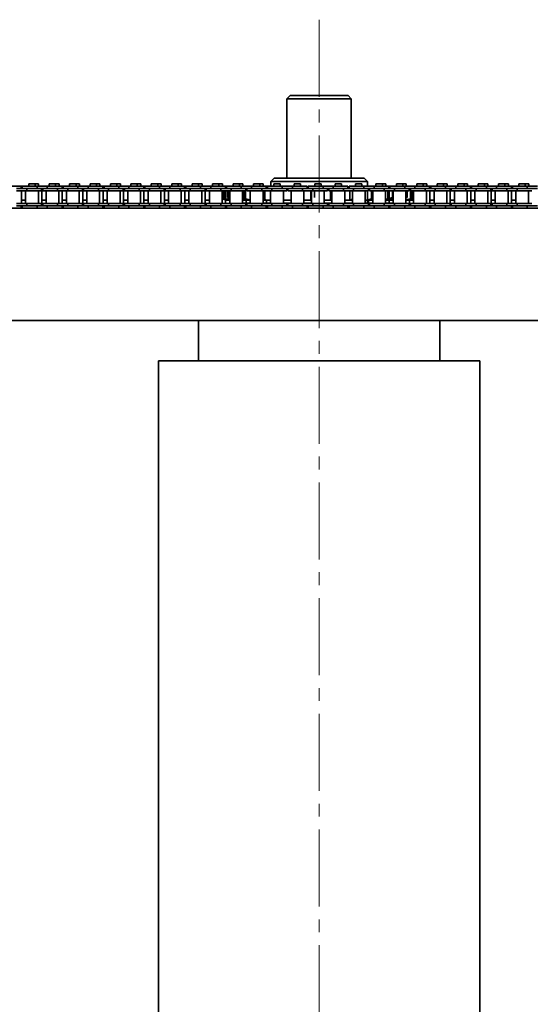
# Model space of a CAD drawing. Header units: millimetres. Extents: x -14862 to 14862, y -10512 to 10512.
# Tile 13 of 199: x -10360 to -10043, y -671 to -59. Entities that reach past the tile are written whole.
import ezdxf

# ---------------------------------------------------------------- set-up
doc = ezdxf.new("R2010")
doc.units = ezdxf.units.MM
doc.header["$LTSCALE"] = 4
doc.linetypes.add('点画线', pattern=[18, 12, -2, 2, -2])
doc.layers.add('中心线层', color=1, linetype='点画线', lineweight=18)
doc.layers.add('几何体', color=7, linetype='Continuous', lineweight=35)

msp = doc.modelspace()

# ---------------------------------------------------------------- linework, layer by layer
at = {"layer": '中心线层'}
msp.add_line((-10173.859, -58.603), (-10173.859, -2808.181), dxfattribs=at)
at = {"layer": '几何体'}
for p, q in [((-10191.859, -105.88), (-10193.859, -107.88)), ((-10193.859, -107.88), (-10193.859, -157.273)), ((-10180.346, -107.88), (-10193.859, -107.88)), ((-10191.859, -105.88), (-10179.698, -105.88)), ((-10153.859, -107.88), (-10180.346, -107.88)), ((-10179.698, -105.88), (-10155.86, -105.88)), ((-10153.859, -107.88), (-10155.86, -105.88)), ((-10153.859, -157.273), (-10153.859, -107.88)), ((-10201.859, -157.273), (-10203.859, -159.273)), ((-10203.859, -159.273), (-10203.859, -162.167)), ((-10143.86, -159.273), (-10203.859, -159.273)), ((-10201.859, -157.273), (-10145.86, -157.273)), ((-10143.86, -159.273), (-10145.86, -157.273)), ((-10143.86, -162.167), (-10143.86, -159.273)), ((-10359.145, -162.167), (-10368.32, -162.167)), ((-10355.62, -163.667), (-10361.97, -163.667)), ((-10355.62, -165.167), (-10361.97, -165.167)), ((-10359.145, -163.667), (-10359.145, -162.167)), ((-10358.445, -162.167), (-10359.145, -162.167)), ((-10358.998, -173.017), (-10358.998, -165.167)), ((-10358.445, -162.167), (-10358.445, -163.667)), ((-10349.27, -162.167), (-10358.445, -162.167)), ((-10356.42, -165.167), (-10356.42, -173.017)), ((-10355.62, -163.667), (-10355.62, -165.167)), ((-10349.27, -163.667), (-10355.62, -163.667)), ((-10349.27, -163.667), (-10355.62, -163.667)), ((-10346.445, -165.167), (-10355.62, -165.167)), ((-10354.425, -160.791), (-10354.425, -162.167)), ((-10352.445, -160.791), (-10354.425, -160.791)), ((-10350.465, -160.791), (-10352.445, -160.791)), ((-10350.465, -162.167), (-10350.465, -160.791)), ((-10348.293, -160.791), (-10350.465, -160.791)), ((-10349.27, -162.167), (-10349.27, -163.667)), ((-10342.92, -162.167), (-10349.27, -162.167)), ((-10342.92, -163.667), (-10349.27, -163.667)), ((-10348.47, -173.017), (-10348.47, -165.167)), ((-10348.293, -162.167), (-10348.293, -160.791)), ((-10346.445, -165.167), (-10346.445, -163.667)), ((-10345.745, -165.167), (-10346.445, -165.167)), ((-10346.298, -173.017), (-10346.298, -165.167)), ((-10345.745, -163.667), (-10345.745, -165.167)), ((-10336.57, -165.167), (-10345.745, -165.167)), ((-10343.72, -165.167), (-10343.72, -173.017)), ((-10342.92, -162.167), (-10342.92, -163.667)), ((-10333.745, -162.167), (-10342.92, -162.167)), ((-10336.57, -163.667), (-10342.92, -163.667)), ((-10336.57, -163.667), (-10342.92, -163.667)), ((-10341.725, -160.791), (-10341.725, -162.167)), ((-10339.745, -160.791), (-10341.725, -160.791)), ((-10337.765, -160.791), (-10339.745, -160.791)), ((-10337.765, -162.167), (-10337.765, -160.791)), ((-10335.593, -160.791), (-10337.765, -160.791)), ((-10336.57, -163.667), (-10336.57, -165.167)), ((-10330.22, -163.667), (-10336.57, -163.667)), ((-10330.22, -165.167), (-10336.57, -165.167)), ((-10335.77, -173.017), (-10335.77, -165.167)), ((-10335.593, -162.167), (-10335.593, -160.791)), ((-10333.745, -163.667), (-10333.745, -162.167)), ((-10333.045, -162.167), (-10333.745, -162.167)), ((-10333.598, -173.017), (-10333.598, -165.167)), ((-10333.045, -162.167), (-10333.045, -163.667)), ((-10323.87, -162.167), (-10333.045, -162.167)), ((-10331.02, -165.167), (-10331.02, -173.017)), ((-10330.22, -163.667), (-10330.22, -165.167)), ((-10323.87, -163.667), (-10330.22, -163.667)), ((-10323.87, -163.667), (-10330.22, -163.667)), ((-10321.045, -165.167), (-10330.22, -165.167)), ((-10329.025, -160.791), (-10329.025, -162.167)), ((-10327.045, -160.791), (-10329.025, -160.791)), ((-10325.065, -160.791), (-10327.045, -160.791)), ((-10325.065, -162.167), (-10325.065, -160.791)), ((-10322.893, -160.791), (-10325.065, -160.791)), ((-10323.87, -162.167), (-10323.87, -163.667)), ((-10317.52, -162.167), (-10323.87, -162.167)), ((-10317.52, -163.667), (-10323.87, -163.667)), ((-10323.07, -173.017), (-10323.07, -165.167)), ((-10322.893, -162.167), (-10322.893, -160.791)), ((-10321.045, -165.167), (-10321.045, -163.667)), ((-10320.345, -165.167), (-10321.045, -165.167)), ((-10320.898, -173.017), (-10320.898, -165.167)), ((-10320.345, -163.667), (-10320.345, -165.167)), ((-10311.17, -165.167), (-10320.345, -165.167)), ((-10318.32, -165.167), (-10318.32, -173.017)), ((-10317.52, -162.167), (-10317.52, -163.667)), ((-10308.345, -162.167), (-10317.52, -162.167)), ((-10311.17, -163.667), (-10317.52, -163.667)), ((-10311.17, -163.667), (-10317.52, -163.667)), ((-10316.325, -160.791), (-10316.325, -162.167)), ((-10314.345, -160.791), (-10316.325, -160.791)), ((-10312.365, -160.791), (-10314.345, -160.791)), ((-10312.365, -162.167), (-10312.365, -160.791)), ((-10310.193, -160.791), (-10312.365, -160.791)), ((-10311.17, -163.667), (-10311.17, -165.167)), ((-10304.82, -163.667), (-10311.17, -163.667)), ((-10304.82, -165.167), (-10311.17, -165.167)), ((-10310.37, -173.017), (-10310.37, -165.167)), ((-10310.193, -162.167), (-10310.193, -160.791)), ((-10308.345, -163.667), (-10308.345, -162.167)), ((-10307.645, -162.167), (-10308.345, -162.167)), ((-10308.198, -173.017), (-10308.198, -165.167)), ((-10307.645, -162.167), (-10307.645, -163.667)), ((-10298.47, -162.167), (-10307.645, -162.167)), ((-10305.62, -165.167), (-10305.62, -173.017)), ((-10304.82, -163.667), (-10304.82, -165.167)), ((-10298.47, -163.667), (-10304.82, -163.667)), ((-10298.47, -163.667), (-10304.82, -163.667)), ((-10295.645, -165.167), (-10304.82, -165.167)), ((-10303.625, -160.791), (-10303.625, -162.167)), ((-10301.645, -160.791), (-10303.625, -160.791)), ((-10299.665, -160.791), (-10301.645, -160.791)), ((-10299.665, -162.167), (-10299.665, -160.791)), ((-10297.493, -160.791), (-10299.665, -160.791)), ((-10298.47, -162.167), (-10298.47, -163.667)), ((-10292.12, -162.167), (-10298.47, -162.167)), ((-10292.12, -163.667), (-10298.47, -163.667)), ((-10297.67, -173.017), (-10297.67, -165.167)), ((-10297.493, -162.167), (-10297.493, -160.791)), ((-10295.645, -165.167), (-10295.645, -163.667)), ((-10294.945, -165.167), (-10295.645, -165.167)), ((-10295.498, -173.017), (-10295.498, -165.167)), ((-10294.945, -163.667), (-10294.945, -165.167)), ((-10285.77, -165.167), (-10294.945, -165.167)), ((-10292.92, -165.167), (-10292.92, -173.017)), ((-10292.12, -162.167), (-10292.12, -163.667)), ((-10282.945, -162.167), (-10292.12, -162.167)), ((-10285.77, -163.667), (-10292.12, -163.667)), ((-10285.77, -163.667), (-10292.12, -163.667)), ((-10290.925, -160.791), (-10290.925, -162.167)), ((-10288.945, -160.791), (-10290.925, -160.791)), ((-10286.965, -160.791), (-10288.945, -160.791)), ((-10286.965, -162.167), (-10286.965, -160.791)), ((-10284.793, -160.791), (-10286.965, -160.791)), ((-10285.77, -163.667), (-10285.77, -165.167)), ((-10279.42, -163.667), (-10285.77, -163.667)), ((-10279.42, -165.167), (-10285.77, -165.167)), ((-10284.97, -173.017), (-10284.97, -165.167)), ((-10284.793, -162.167), (-10284.793, -160.791)), ((-10282.945, -163.667), (-10282.945, -162.167)), ((-10282.245, -162.167), (-10282.945, -162.167)), ((-10282.798, -173.017), (-10282.798, -165.167)), ((-10282.245, -162.167), (-10282.245, -163.667)), ((-10273.07, -162.167), (-10282.245, -162.167)), ((-10280.22, -165.167), (-10280.22, -173.017)), ((-10279.42, -163.667), (-10279.42, -165.167)), ((-10273.07, -163.667), (-10279.42, -163.667)), ((-10273.07, -163.667), (-10279.42, -163.667)), ((-10270.245, -165.167), (-10279.42, -165.167)), ((-10278.225, -160.791), (-10278.225, -162.167)), ((-10276.245, -160.791), (-10278.225, -160.791)), ((-10274.265, -160.791), (-10276.245, -160.791)), ((-10274.265, -162.167), (-10274.265, -160.791)), ((-10272.093, -160.791), (-10274.265, -160.791)), ((-10273.07, -162.167), (-10273.07, -163.667)), ((-10266.72, -162.167), (-10273.07, -162.167)), ((-10266.72, -163.667), (-10273.07, -163.667)), ((-10272.27, -173.017), (-10272.27, -165.167)), ((-10272.093, -162.167), (-10272.093, -160.791)), ((-10270.245, -165.167), (-10270.245, -163.667)), ((-10269.545, -165.167), (-10270.245, -165.167)), ((-10270.098, -173.017), (-10270.098, -165.167)), ((-10269.545, -163.667), (-10269.545, -165.167)), ((-10260.37, -165.167), (-10269.545, -165.167)), ((-10267.52, -165.167), (-10267.52, -173.017)), ((-10266.72, -162.167), (-10266.72, -163.667)), ((-10257.545, -162.167), (-10266.72, -162.167)), ((-10260.37, -163.667), (-10266.72, -163.667)), ((-10260.37, -163.667), (-10266.72, -163.667)), ((-10265.525, -160.791), (-10265.525, -162.167)), ((-10263.545, -160.791), (-10265.525, -160.791)), ((-10261.565, -160.791), (-10263.545, -160.791)), ((-10261.565, -162.167), (-10261.565, -160.791)), ((-10259.393, -160.791), (-10261.565, -160.791)), ((-10260.37, -163.667), (-10260.37, -165.167)), ((-10254.02, -163.667), (-10260.37, -163.667)), ((-10254.02, -165.167), (-10260.37, -165.167)), ((-10259.57, -173.017), (-10259.57, -165.167)), ((-10259.393, -162.167), (-10259.393, -160.791)), ((-10257.545, -163.667), (-10257.545, -162.167)), ((-10256.845, -162.167), (-10257.545, -162.167)), ((-10257.397, -173.017), (-10257.397, -165.167)), ((-10256.845, -162.167), (-10256.845, -163.667)), ((-10247.67, -162.167), (-10256.845, -162.167)), ((-10254.82, -165.167), (-10254.82, -173.017)), ((-10254.02, -163.667), (-10254.02, -165.167)), ((-10247.67, -163.667), (-10254.02, -163.667)), ((-10247.67, -163.667), (-10254.02, -163.667)), ((-10244.845, -165.167), (-10254.02, -165.167)), ((-10252.825, -160.791), (-10252.825, -162.167)), ((-10250.845, -160.791), (-10252.825, -160.791)), ((-10248.865, -160.791), (-10250.845, -160.791)), ((-10248.865, -162.167), (-10248.865, -160.791)), ((-10246.692, -160.791), (-10248.865, -160.791)), ((-10247.67, -162.167), (-10247.67, -163.667)), ((-10241.32, -162.167), (-10247.67, -162.167)), ((-10241.32, -163.667), (-10247.67, -163.667)), ((-10246.87, -173.017), (-10246.87, -165.167)), ((-10246.692, -162.167), (-10246.692, -160.791)), ((-10244.845, -165.167), (-10244.845, -163.667)), ((-10244.145, -165.167), (-10244.845, -165.167)), ((-10244.697, -173.017), (-10244.697, -165.167)), ((-10244.145, -163.667), (-10244.145, -165.167)), ((-10234.97, -165.167), (-10244.145, -165.167)), ((-10242.12, -165.167), (-10242.12, -173.017)), ((-10241.32, -162.167), (-10241.32, -163.667)), ((-10232.145, -162.167), (-10241.32, -162.167)), ((-10234.97, -163.667), (-10241.32, -163.667)), ((-10234.97, -163.667), (-10241.32, -163.667)), ((-10240.125, -160.791), (-10240.125, -162.167)), ((-10238.145, -160.791), (-10240.125, -160.791)), ((-10236.165, -160.791), (-10238.145, -160.791)), ((-10236.165, -162.167), (-10236.165, -160.791)), ((-10233.992, -160.791), (-10236.165, -160.791)), ((-10234.97, -163.667), (-10234.97, -165.167)), ((-10228.62, -163.667), (-10234.97, -163.667)), ((-10228.62, -165.167), (-10234.97, -165.167)), ((-10234.17, -173.017), (-10234.17, -165.167)), ((-10233.992, -162.167), (-10233.992, -160.791)), ((-10233.225, -165.167), (-10233.225, -169.805)), ((-10232.145, -163.667), (-10232.145, -162.167)), ((-10231.445, -162.167), (-10232.145, -162.167)), ((-10232.14, -165.167), (-10232.14, -170.068)), ((-10231.445, -162.167), (-10231.445, -163.667)), ((-10222.27, -162.167), (-10231.445, -162.167)), ((-10230.898, -165.254), (-10230.362, -165.254)), ((-10230.898, -169.293), (-10230.898, -165.254)), ((-10229.974, -165.167), (-10230.362, -165.254)), ((-10230.362, -165.254), (-10230.362, -169.293)), ((-10229.42, -165.167), (-10229.42, -173.017)), ((-10228.62, -163.667), (-10228.62, -165.167)), ((-10222.27, -163.667), (-10228.62, -163.667)), ((-10222.27, -163.667), (-10228.62, -163.667)), ((-10219.445, -165.167), (-10228.62, -165.167)), ((-10227.425, -160.791), (-10227.425, -162.167)), ((-10225.445, -160.791), (-10227.425, -160.791)), ((-10223.465, -160.791), (-10225.445, -160.791)), ((-10223.465, -162.167), (-10223.465, -160.791)), ((-10221.292, -160.791), (-10223.465, -160.791)), ((-10222.27, -162.167), (-10222.27, -163.667)), ((-10215.92, -162.167), (-10222.27, -162.167)), ((-10215.92, -163.667), (-10222.27, -163.667)), ((-10221.47, -173.017), (-10221.47, -165.167)), ((-10221.292, -162.167), (-10221.292, -160.791)), ((-10220.575, -165.167), (-10220.575, -169.805)), ((-10218.745, -164.275), (-10219.607, -164.479)), ((-10219.607, -165.167), (-10219.607, -170.068)), ((-10219.445, -165.167), (-10219.445, -163.667)), ((-10218.745, -163.667), (-10218.745, -165.167)), ((-10209.57, -165.167), (-10218.745, -165.167)), ((-10216.826, -165.167), (-10216.826, -170.726)), ((-10216.72, -165.167), (-10216.72, -173.017)), ((-10215.92, -162.167), (-10215.92, -163.667)), ((-10206.745, -162.167), (-10215.92, -162.167)), ((-10209.57, -163.667), (-10215.92, -163.667)), ((-10209.57, -163.667), (-10215.92, -163.667)), ((-10214.725, -160.791), (-10214.725, -162.167)), ((-10212.745, -160.791), (-10214.725, -160.791)), ((-10210.765, -160.791), (-10212.745, -160.791)), ((-10210.765, -162.167), (-10210.765, -160.791)), ((-10208.593, -160.791), (-10210.765, -160.791)), ((-10209.57, -163.667), (-10209.57, -165.167)), ((-10203.22, -163.667), (-10209.57, -163.667)), ((-10203.22, -165.167), (-10209.57, -165.167)), ((-10208.77, -173.017), (-10208.77, -165.167)), ((-10208.593, -162.167), (-10208.593, -160.791)), ((-10207.635, -165.167), (-10207.635, -170.726)), ((-10206.745, -163.667), (-10206.745, -162.167)), ((-10206.045, -162.167), (-10206.745, -162.167)), ((-10206.045, -162.167), (-10206.045, -163.667)), ((-10196.87, -162.167), (-10206.045, -162.167)), ((-10204.02, -165.167), (-10204.02, -173.017)), ((-10203.22, -163.667), (-10203.22, -165.167)), ((-10196.87, -163.667), (-10203.22, -163.667)), ((-10196.87, -163.667), (-10203.22, -163.667)), ((-10194.045, -165.167), (-10203.22, -165.167)), ((-10202.025, -160.791), (-10202.025, -162.167)), ((-10200.045, -160.791), (-10202.025, -160.791)), ((-10198.065, -160.791), (-10200.045, -160.791)), ((-10198.065, -162.167), (-10198.065, -160.791)), ((-10196.87, -162.167), (-10196.87, -163.667)), ((-10190.52, -162.167), (-10196.87, -162.167)), ((-10190.52, -163.667), (-10196.87, -163.667)), ((-10196.07, -173.017), (-10196.07, -165.167)), ((-10194.045, -165.167), (-10194.045, -163.667)), ((-10193.345, -163.667), (-10193.345, -165.167)), ((-10184.17, -165.167), (-10193.345, -165.167)), ((-10191.32, -165.167), (-10191.32, -173.017)), ((-10190.52, -162.167), (-10190.52, -163.667)), ((-10181.345, -162.167), (-10190.52, -162.167)), ((-10184.17, -163.667), (-10190.52, -163.667)), ((-10184.17, -163.667), (-10190.52, -163.667)), ((-10189.325, -160.791), (-10189.325, -162.167)), ((-10187.345, -160.791), (-10189.325, -160.791)), ((-10185.365, -160.791), (-10187.345, -160.791)), ((-10185.365, -162.167), (-10185.365, -160.791)), ((-10184.17, -163.667), (-10184.17, -165.167)), ((-10177.82, -163.667), (-10184.17, -163.667)), ((-10177.82, -165.167), (-10184.17, -165.167)), ((-10183.37, -173.017), (-10183.37, -165.167)), ((-10181.345, -163.667), (-10181.345, -162.167)), ((-10180.645, -162.167), (-10180.645, -163.667)), ((-10171.469, -162.167), (-10180.645, -162.167)), ((-10178.933, -165.167), (-10178.933, -170.726)), ((-10178.62, -165.167), (-10178.62, -173.017)), ((-10177.82, -163.667), (-10177.82, -165.167)), ((-10171.469, -163.667), (-10177.82, -163.667)), ((-10171.469, -163.667), (-10177.82, -163.667)), ((-10168.645, -165.167), (-10177.82, -165.167)), ((-10176.811, -169.293), (-10176.811, -165.254)), ((-10176.625, -160.791), (-10176.625, -162.167)), ((-10174.645, -160.791), (-10176.625, -160.791)), ((-10172.665, -160.791), (-10174.645, -160.791)), ((-10172.665, -162.167), (-10172.665, -160.791)), ((-10171.469, -162.167), (-10171.469, -163.667)), ((-10165.12, -162.167), (-10171.469, -162.167)), ((-10165.12, -163.667), (-10171.469, -163.667)), ((-10170.67, -173.017), (-10170.67, -165.167)), ((-10168.645, -165.167), (-10168.645, -163.667)), ((-10167.945, -163.667), (-10167.945, -165.167)), ((-10158.77, -165.167), (-10167.945, -165.167)), ((-10166.707, -165.167), (-10166.707, -170.726)), ((-10165.92, -165.167), (-10165.92, -173.017)), ((-10165.12, -162.167), (-10165.12, -163.667)), ((-10155.945, -162.167), (-10165.12, -162.167)), ((-10158.77, -163.667), (-10165.12, -163.667)), ((-10158.77, -163.667), (-10165.12, -163.667)), ((-10163.925, -160.791), (-10163.925, -162.167)), ((-10161.945, -160.791), (-10163.925, -160.791)), ((-10159.965, -160.791), (-10161.945, -160.791)), ((-10159.965, -162.167), (-10159.965, -160.791)), ((-10158.77, -163.667), (-10158.77, -165.167)), ((-10152.42, -163.667), (-10158.77, -163.667)), ((-10152.42, -165.167), (-10158.77, -165.167)), ((-10157.97, -173.017), (-10157.97, -165.167)), ((-10155.945, -163.667), (-10155.945, -162.167)), ((-10155.245, -162.167), (-10155.245, -163.667)), ((-10146.07, -162.167), (-10155.245, -162.167)), ((-10154.793, -165.167), (-10154.793, -170.726)), ((-10153.22, -165.167), (-10153.22, -173.017)), ((-10152.42, -163.667), (-10152.42, -165.167)), ((-10146.07, -163.667), (-10152.42, -163.667)), ((-10146.07, -163.667), (-10152.42, -163.667)), ((-10143.245, -165.167), (-10152.42, -165.167)), ((-10151.225, -160.791), (-10151.225, -162.167)), ((-10149.245, -160.791), (-10151.225, -160.791)), ((-10147.265, -160.791), (-10149.245, -160.791)), ((-10147.265, -162.167), (-10147.265, -160.791)), ((-10146.07, -162.167), (-10146.07, -163.667)), ((-10139.72, -162.167), (-10146.07, -162.167)), ((-10139.72, -163.667), (-10146.07, -163.667)), ((-10145.27, -173.017), (-10145.27, -165.167)), ((-10143.712, -165.167), (-10143.712, -170.726)), ((-10143.245, -165.167), (-10143.245, -163.667)), ((-10142.545, -164.137), (-10143.245, -163.947)), ((-10142.545, -163.667), (-10142.545, -165.167)), ((-10133.37, -165.167), (-10142.545, -165.167)), ((-10141.278, -165.167), (-10141.278, -170.068)), ((-10140.52, -165.167), (-10140.52, -173.017)), ((-10139.72, -162.167), (-10139.72, -163.667)), ((-10130.545, -162.167), (-10139.72, -162.167)), ((-10133.37, -163.667), (-10139.72, -163.667)), ((-10133.37, -163.667), (-10139.72, -163.667)), ((-10138.525, -160.791), (-10138.525, -162.167)), ((-10136.545, -160.791), (-10138.525, -160.791)), ((-10134.565, -160.791), (-10136.545, -160.791)), ((-10134.565, -162.167), (-10134.565, -160.791)), ((-10132.393, -160.791), (-10134.565, -160.791)), ((-10133.37, -163.667), (-10133.37, -165.167)), ((-10127.02, -163.667), (-10133.37, -163.667)), ((-10127.02, -165.167), (-10133.37, -165.167)), ((-10132.57, -173.017), (-10132.57, -165.167)), ((-10132.393, -162.167), (-10132.393, -160.791)), ((-10131.238, -165.167), (-10131.238, -170.068)), ((-10130.545, -163.667), (-10130.545, -162.167)), ((-10129.845, -162.167), (-10130.545, -162.167)), ((-10130.309, -165.167), (-10130.309, -169.805)), ((-10129.845, -162.167), (-10129.845, -163.667)), ((-10120.67, -162.167), (-10129.845, -162.167)), ((-10128.156, -165.254), (-10128.523, -165.167)), ((-10128.156, -165.254), (-10127.82, -165.254)), ((-10128.156, -169.293), (-10128.156, -165.254)), ((-10127.82, -165.167), (-10127.82, -173.017)), ((-10127.02, -163.667), (-10127.02, -165.167)), ((-10120.67, -163.667), (-10127.02, -163.667)), ((-10120.67, -163.667), (-10127.02, -163.667)), ((-10117.845, -165.167), (-10127.02, -165.167)), ((-10125.825, -160.791), (-10125.825, -162.167)), ((-10123.845, -160.791), (-10125.825, -160.791)), ((-10121.865, -160.791), (-10123.845, -160.791)), ((-10121.865, -162.167), (-10121.865, -160.791)), ((-10119.693, -160.791), (-10121.865, -160.791)), ((-10120.67, -162.167), (-10120.67, -163.667)), ((-10114.32, -162.167), (-10120.67, -162.167)), ((-10114.32, -163.667), (-10120.67, -163.667)), ((-10119.87, -173.017), (-10119.87, -165.167)), ((-10119.773, -165.254), (-10119.162, -165.254)), ((-10119.773, -169.293), (-10119.773, -165.254)), ((-10119.693, -162.167), (-10119.693, -160.791)), ((-10119.162, -165.254), (-10119.162, -169.293)), ((-10118.003, -163.821), (-10117.145, -164.086)), ((-10117.845, -165.167), (-10117.845, -163.667)), ((-10117.101, -164.479), (-10117.845, -164.311)), ((-10117.145, -163.667), (-10117.145, -165.167)), ((-10107.97, -165.167), (-10117.145, -165.167)), ((-10117.101, -165.167), (-10117.101, -170.068)), ((-10116.025, -165.167), (-10116.025, -169.805)), ((-10115.12, -165.167), (-10115.12, -173.017)), ((-10114.32, -162.167), (-10114.32, -163.667)), ((-10105.145, -162.167), (-10114.32, -162.167)), ((-10107.97, -163.667), (-10114.32, -163.667)), ((-10107.97, -163.667), (-10114.32, -163.667)), ((-10113.125, -160.791), (-10113.125, -162.167)), ((-10111.145, -160.791), (-10113.125, -160.791)), ((-10109.165, -160.791), (-10111.145, -160.791)), ((-10109.165, -162.167), (-10109.165, -160.791)), ((-10106.993, -160.791), (-10109.165, -160.791)), ((-10107.97, -163.667), (-10107.97, -165.167)), ((-10101.62, -163.667), (-10107.97, -163.667)), ((-10101.62, -165.167), (-10107.97, -165.167)), ((-10107.17, -173.017), (-10107.17, -165.167)), ((-10106.993, -162.167), (-10106.993, -160.791)), ((-10105.145, -163.667), (-10105.145, -162.167)), ((-10104.445, -162.167), (-10105.145, -162.167)), ((-10104.997, -173.017), (-10104.997, -165.167)), ((-10104.445, -162.167), (-10104.445, -163.667)), ((-10095.27, -162.167), (-10104.445, -162.167)), ((-10102.42, -165.167), (-10102.42, -173.017)), ((-10101.62, -163.667), (-10101.62, -165.167)), ((-10095.27, -163.667), (-10101.62, -163.667)), ((-10095.27, -163.667), (-10101.62, -163.667)), ((-10092.445, -165.167), (-10101.62, -165.167)), ((-10100.425, -160.791), (-10100.425, -162.167)), ((-10098.445, -160.791), (-10100.425, -160.791)), ((-10096.465, -160.791), (-10098.445, -160.791)), ((-10096.465, -162.167), (-10096.465, -160.791)), ((-10094.292, -160.791), (-10096.465, -160.791)), ((-10095.27, -162.167), (-10095.27, -163.667)), ((-10088.92, -162.167), (-10095.27, -162.167)), ((-10088.92, -163.667), (-10095.27, -163.667)), ((-10094.47, -173.017), (-10094.47, -165.167)), ((-10094.292, -162.167), (-10094.292, -160.791)), ((-10092.445, -165.167), (-10092.445, -163.667)), ((-10091.745, -165.167), (-10092.445, -165.167)), ((-10092.297, -173.017), (-10092.297, -165.167)), ((-10091.745, -163.667), (-10091.745, -165.167)), ((-10082.57, -165.167), (-10091.745, -165.167)), ((-10089.72, -165.167), (-10089.72, -173.017)), ((-10088.92, -162.167), (-10088.92, -163.667)), ((-10079.745, -162.167), (-10088.92, -162.167)), ((-10082.57, -163.667), (-10088.92, -163.667)), ((-10082.57, -163.667), (-10088.92, -163.667)), ((-10087.725, -160.791), (-10087.725, -162.167)), ((-10085.745, -160.791), (-10087.725, -160.791)), ((-10083.765, -160.791), (-10085.745, -160.791)), ((-10083.765, -162.167), (-10083.765, -160.791)), ((-10081.592, -160.791), (-10083.765, -160.791)), ((-10082.57, -163.667), (-10082.57, -165.167)), ((-10076.22, -163.667), (-10082.57, -163.667)), ((-10076.22, -165.167), (-10082.57, -165.167)), ((-10081.77, -173.017), (-10081.77, -165.167)), ((-10081.592, -162.167), (-10081.592, -160.791)), ((-10079.745, -163.667), (-10079.745, -162.167)), ((-10079.045, -162.167), (-10079.745, -162.167)), ((-10079.597, -173.017), (-10079.597, -165.167)), ((-10079.045, -162.167), (-10079.045, -163.667)), ((-10069.87, -162.167), (-10079.045, -162.167)), ((-10077.019, -165.167), (-10077.019, -173.017)), ((-10076.22, -163.667), (-10076.22, -165.167)), ((-10069.87, -163.667), (-10076.22, -163.667)), ((-10069.87, -163.667), (-10076.22, -163.667)), ((-10067.045, -165.167), (-10076.22, -165.167)), ((-10075.025, -160.791), (-10075.025, -162.167)), ((-10073.045, -160.791), (-10075.025, -160.791)), ((-10071.065, -160.791), (-10073.045, -160.791)), ((-10071.065, -162.167), (-10071.065, -160.791)), ((-10068.892, -160.791), (-10071.065, -160.791)), ((-10069.87, -162.167), (-10069.87, -163.667)), ((-10063.52, -162.167), (-10069.87, -162.167)), ((-10063.52, -163.667), (-10069.87, -163.667)), ((-10069.07, -173.017), (-10069.07, -165.167)), ((-10068.892, -162.167), (-10068.892, -160.791)), ((-10067.045, -165.167), (-10067.045, -163.667)), ((-10066.345, -165.167), (-10067.045, -165.167)), ((-10066.898, -173.017), (-10066.898, -165.167)), ((-10066.345, -163.667), (-10066.345, -165.167)), ((-10057.17, -165.167), (-10066.345, -165.167)), ((-10064.32, -165.167), (-10064.32, -173.017)), ((-10063.52, -162.167), (-10063.52, -163.667)), ((-10054.345, -162.167), (-10063.52, -162.167)), ((-10057.17, -163.667), (-10063.52, -163.667)), ((-10057.17, -163.667), (-10063.52, -163.667)), ((-10062.325, -160.791), (-10062.325, -162.167)), ((-10060.345, -160.791), (-10062.325, -160.791)), ((-10058.365, -160.791), (-10060.345, -160.791)), ((-10058.365, -162.167), (-10058.365, -160.791)), ((-10056.193, -160.791), (-10058.365, -160.791)), ((-10057.17, -163.667), (-10057.17, -165.167)), ((-10050.82, -163.667), (-10057.17, -163.667)), ((-10050.82, -165.167), (-10057.17, -165.167)), ((-10056.37, -173.017), (-10056.37, -165.167)), ((-10056.193, -162.167), (-10056.193, -160.791)), ((-10054.345, -163.667), (-10054.345, -162.167)), ((-10053.645, -162.167), (-10054.345, -162.167)), ((-10054.198, -173.017), (-10054.198, -165.167)), ((-10053.645, -162.167), (-10053.645, -163.667)), ((-10044.47, -162.167), (-10053.645, -162.167)), ((-10051.62, -165.167), (-10051.62, -173.017)), ((-10050.82, -163.667), (-10050.82, -165.167)), ((-10044.47, -163.667), (-10050.82, -163.667)), ((-10044.47, -163.667), (-10050.82, -163.667)), ((-10041.645, -165.167), (-10050.82, -165.167)), ((-10049.625, -160.791), (-10049.625, -162.167)), ((-10047.645, -160.791), (-10049.625, -160.791)), ((-10045.665, -160.791), (-10047.645, -160.791)), ((-10045.665, -162.167), (-10045.665, -160.791)), ((-10043.493, -160.791), (-10045.665, -160.791)), ((-10044.47, -162.167), (-10044.47, -163.667)), ((-10038.12, -162.167), (-10044.47, -162.167)), ((-10038.12, -163.667), (-10044.47, -163.667)), ((-10043.67, -173.017), (-10043.67, -165.167)), ((-10043.493, -162.167), (-10043.493, -160.791)), ((-10358.998, -170.88), (-10356.42, -170.88)), ((-10346.298, -170.88), (-10343.72, -170.88)), ((-10333.598, -170.88), (-10331.02, -170.88)), ((-10320.898, -170.88), (-10318.32, -170.88)), ((-10308.198, -170.88), (-10305.62, -170.88)), ((-10295.498, -170.88), (-10292.92, -170.88)), ((-10282.798, -170.88), (-10280.22, -170.88)), ((-10270.098, -170.88), (-10267.52, -170.88)), ((-10257.397, -170.88), (-10254.82, -170.88)), ((-10244.697, -170.88), (-10242.12, -170.88)), ((-10234.17, -169.59), (-10233.225, -169.805)), ((-10234.17, -170.194), (-10231.95, -170.726)), ((-10232.343, -170.726), (-10234.17, -170.263)), ((-10233.114, -170.068), (-10234.065, -169.805)), ((-10233.225, -169.805), (-10232.14, -170.068)), ((-10230.848, -170.726), (-10233.114, -170.068)), ((-10231.733, -170.88), (-10232.343, -170.726)), ((-10232.14, -170.068), (-10229.255, -170.726)), ((-10231.997, -173.017), (-10231.997, -170.813)), ((-10231.95, -170.406), (-10231.95, -170.726)), ((-10231.733, -170.88), (-10231.274, -170.88)), ((-10231.274, -170.88), (-10230.36, -170.88)), ((-10230.898, -169.293), (-10230.362, -169.293)), ((-10229.522, -169.805), (-10230.898, -169.293)), ((-10230.36, -170.88), (-10230.848, -170.726)), ((-10230.362, -169.293), (-10229.42, -169.505)), ((-10230.36, -170.88), (-10229.42, -170.88)), ((-10229.42, -169.838), (-10229.522, -169.805)), ((-10221.47, -169.597), (-10220.575, -169.805)), ((-10220.56, -170.726), (-10221.47, -170.275)), ((-10221.47, -170.88), (-10220.374, -170.88)), ((-10220.575, -169.805), (-10219.607, -170.068)), ((-10220.374, -170.88), (-10220.56, -170.726)), ((-10220.374, -170.88), (-10216.72, -170.88)), ((-10219.607, -170.068), (-10216.826, -170.726)), ((-10219.298, -172.88), (-10219.298, -170.88)), ((-10208.77, -170.432), (-10207.635, -170.726)), ((-10208.77, -170.88), (-10206.858, -170.88)), ((-10206.858, -170.88), (-10204.02, -170.88)), ((-10206.598, -172.88), (-10206.598, -170.88)), ((-10196.07, -170.88), (-10191.32, -170.88)), ((-10183.37, -170.88), (-10179.39, -170.88)), ((-10179.39, -170.88), (-10178.933, -170.726)), ((-10179.39, -170.88), (-10178.62, -170.88)), ((-10178.933, -170.726), (-10178.62, -170.526)), ((-10170.67, -170.88), (-10167.291, -170.88)), ((-10167.291, -170.88), (-10166.707, -170.726)), ((-10167.291, -170.88), (-10165.92, -170.88)), ((-10166.707, -170.726), (-10165.92, -170.397)), ((-10157.97, -170.88), (-10155.479, -170.88)), ((-10155.479, -170.88), (-10154.793, -170.726)), ((-10155.479, -170.88), (-10153.22, -170.88)), ((-10154.793, -170.726), (-10153.22, -170.221)), ((-10145.27, -170.88), (-10144.471, -170.88)), ((-10144.471, -170.88), (-10143.712, -170.726)), ((-10144.471, -170.88), (-10140.52, -170.88)), ((-10143.86, -172.88), (-10143.86, -170.88)), ((-10143.712, -170.726), (-10141.278, -170.068)), ((-10143.098, -172.88), (-10143.098, -170.88)), ((-10141.278, -170.068), (-10140.52, -169.816)), ((-10132.57, -170.391), (-10131.238, -170.068)), ((-10132.57, -170.88), (-10130.022, -170.88)), ((-10131.238, -170.068), (-10130.309, -169.805)), ((-10130.398, -172.88), (-10130.398, -170.88)), ((-10130.309, -169.805), (-10128.156, -169.293)), ((-10130.022, -170.88), (-10127.82, -170.88)), ((-10128.761, -170.068), (-10129.894, -170.726)), ((-10128.171, -169.805), (-10128.761, -170.068)), ((-10127.82, -169.584), (-10128.171, -169.805)), ((-10128.156, -169.293), (-10127.82, -169.293)), ((-10120.005, -170.726), (-10117.101, -170.068)), ((-10119.162, -169.293), (-10119.87, -169.585)), ((-10119.87, -170.88), (-10118.442, -170.88)), ((-10119.773, -169.293), (-10119.162, -169.293)), ((-10118.442, -170.88), (-10117.142, -170.88)), ((-10115.878, -170.068), (-10118.003, -170.726)), ((-10117.698, -173.017), (-10117.698, -170.88)), ((-10117.142, -170.88), (-10116.436, -170.726)), ((-10117.142, -170.88), (-10116.183, -170.88)), ((-10117.101, -170.068), (-10116.025, -169.805)), ((-10116.436, -170.241), (-10116.436, -170.726)), ((-10116.436, -170.726), (-10115.12, -170.418)), ((-10116.183, -170.88), (-10115.986, -170.88)), ((-10116.025, -169.805), (-10115.12, -169.601)), ((-10115.986, -170.88), (-10115.374, -170.726)), ((-10115.12, -169.849), (-10115.878, -170.068)), ((-10115.12, -170.596), (-10115.613, -170.726)), ((-10115.374, -170.726), (-10115.12, -170.661)), ((-10104.997, -170.88), (-10102.42, -170.88)), ((-10092.297, -170.88), (-10089.72, -170.88)), ((-10079.597, -170.88), (-10077.019, -170.88)), ((-10066.898, -170.88), (-10064.32, -170.88)), ((-10054.198, -170.88), (-10051.62, -170.88)), ((-7558.86, -175.88), (-11533.859, -175.88)), ((-10355.62, -173.017), (-10361.97, -173.017)), ((-10355.62, -174.517), (-10361.97, -174.517)), ((-10359.145, -175.88), (-10359.145, -174.517)), ((-10358.445, -174.517), (-10358.445, -175.88)), ((-10355.62, -174.517), (-10355.62, -173.017)), ((-10346.445, -173.017), (-10355.62, -173.017)), ((-10349.27, -174.517), (-10355.62, -174.517)), ((-10349.27, -174.517), (-10355.62, -174.517)), ((-10342.92, -174.517), (-10349.27, -174.517)), ((-10349.27, -175.88), (-10349.27, -174.517)), ((-10346.445, -174.517), (-10346.445, -173.017)), ((-10345.745, -173.017), (-10346.445, -173.017)), ((-10345.745, -173.017), (-10345.745, -174.517)), ((-10336.57, -173.017), (-10345.745, -173.017)), ((-10336.57, -174.517), (-10342.92, -174.517)), ((-10336.57, -174.517), (-10342.92, -174.517)), ((-10342.92, -175.88), (-10342.92, -174.517)), ((-10336.57, -174.517), (-10336.57, -173.017)), ((-10330.22, -173.017), (-10336.57, -173.017)), ((-10330.22, -174.517), (-10336.57, -174.517)), ((-10333.745, -175.88), (-10333.745, -174.517)), ((-10333.045, -174.517), (-10333.045, -175.88)), ((-10330.22, -174.517), (-10330.22, -173.017)), ((-10321.045, -173.017), (-10330.22, -173.017)), ((-10323.87, -174.517), (-10330.22, -174.517)), ((-10323.87, -174.517), (-10330.22, -174.517)), ((-10317.52, -174.517), (-10323.87, -174.517)), ((-10323.87, -175.88), (-10323.87, -174.517)), ((-10321.045, -174.517), (-10321.045, -173.017)), ((-10320.345, -173.017), (-10321.045, -173.017)), ((-10320.345, -173.017), (-10320.345, -174.517)), ((-10311.17, -173.017), (-10320.345, -173.017)), ((-10311.17, -174.517), (-10317.52, -174.517)), ((-10311.17, -174.517), (-10317.52, -174.517)), ((-10317.52, -175.88), (-10317.52, -174.517)), ((-10311.17, -174.517), (-10311.17, -173.017)), ((-10304.82, -173.017), (-10311.17, -173.017)), ((-10304.82, -174.517), (-10311.17, -174.517)), ((-10308.345, -175.88), (-10308.345, -174.517)), ((-10307.645, -174.517), (-10307.645, -175.88)), ((-10304.82, -174.517), (-10304.82, -173.017)), ((-10295.645, -173.017), (-10304.82, -173.017)), ((-10298.47, -174.517), (-10304.82, -174.517)), ((-10298.47, -174.517), (-10304.82, -174.517)), ((-10292.12, -174.517), (-10298.47, -174.517)), ((-10298.47, -175.88), (-10298.47, -174.517)), ((-10295.645, -174.517), (-10295.645, -173.017)), ((-10294.945, -173.017), (-10295.645, -173.017)), ((-10294.945, -173.017), (-10294.945, -174.517)), ((-10285.77, -173.017), (-10294.945, -173.017)), ((-10285.77, -174.517), (-10292.12, -174.517)), ((-10285.77, -174.517), (-10292.12, -174.517)), ((-10292.12, -175.88), (-10292.12, -174.517)), ((-10285.77, -174.517), (-10285.77, -173.017)), ((-10279.42, -173.017), (-10285.77, -173.017)), ((-10279.42, -174.517), (-10285.77, -174.517)), ((-10282.945, -175.88), (-10282.945, -174.517)), ((-10282.245, -174.517), (-10282.245, -175.88)), ((-10279.42, -174.517), (-10279.42, -173.017)), ((-10270.245, -173.017), (-10279.42, -173.017)), ((-10273.07, -174.517), (-10279.42, -174.517)), ((-10273.07, -174.517), (-10279.42, -174.517)), ((-10266.72, -174.517), (-10273.07, -174.517)), ((-10273.07, -175.88), (-10273.07, -174.517)), ((-10270.245, -174.517), (-10270.245, -173.017)), ((-10269.545, -173.017), (-10270.245, -173.017)), ((-10269.545, -173.017), (-10269.545, -174.517)), ((-10260.37, -173.017), (-10269.545, -173.017)), ((-10260.37, -174.517), (-10266.72, -174.517)), ((-10260.37, -174.517), (-10266.72, -174.517)), ((-10266.72, -175.88), (-10266.72, -174.517)), ((-10260.37, -174.517), (-10260.37, -173.017)), ((-10254.02, -173.017), (-10260.37, -173.017)), ((-10254.02, -174.517), (-10260.37, -174.517)), ((-10257.545, -175.88), (-10257.545, -174.517)), ((-10256.845, -174.517), (-10256.845, -175.88)), ((-10254.02, -174.517), (-10254.02, -173.017)), ((-10244.845, -173.017), (-10254.02, -173.017)), ((-10247.67, -174.517), (-10254.02, -174.517)), ((-10247.67, -174.517), (-10254.02, -174.517)), ((-10241.32, -174.517), (-10247.67, -174.517)), ((-10247.67, -175.88), (-10247.67, -174.517)), ((-10244.845, -174.517), (-10244.845, -173.017)), ((-10244.145, -173.017), (-10244.845, -173.017)), ((-10244.145, -173.017), (-10244.145, -174.517)), ((-10234.97, -173.017), (-10244.145, -173.017)), ((-10234.97, -174.517), (-10241.32, -174.517)), ((-10234.97, -174.517), (-10241.32, -174.517)), ((-10241.32, -175.88), (-10241.32, -174.517)), ((-10234.97, -174.517), (-10234.97, -173.017)), ((-10228.62, -173.017), (-10234.97, -173.017)), ((-10228.62, -174.517), (-10234.97, -174.517)), ((-10232.145, -175.88), (-10232.145, -174.517)), ((-10231.445, -174.517), (-10231.445, -175.88)), ((-10228.62, -174.517), (-10228.62, -173.017)), ((-10219.445, -173.017), (-10228.62, -173.017)), ((-10222.27, -174.517), (-10228.62, -174.517)), ((-10222.27, -174.517), (-10228.62, -174.517)), ((-10215.92, -174.517), (-10222.27, -174.517)), ((-10222.27, -175.88), (-10222.27, -174.517)), ((-10220.859, -172.88), (-10220.996, -173.017)), ((-10220.859, -172.88), (-10216.72, -172.88)), ((-10219.445, -174.517), (-10219.445, -173.017)), ((-10218.745, -173.017), (-10218.745, -174.517)), ((-10209.57, -173.017), (-10218.745, -173.017)), ((-10209.57, -174.517), (-10215.92, -174.517)), ((-10209.57, -174.517), (-10215.92, -174.517)), ((-10215.92, -175.88), (-10215.92, -174.517)), ((-10209.57, -174.517), (-10209.57, -173.017)), ((-10203.22, -173.017), (-10209.57, -173.017)), ((-10203.22, -174.517), (-10209.57, -174.517)), ((-10208.77, -172.88), (-10204.02, -172.88)), ((-10206.745, -175.88), (-10206.745, -174.517)), ((-10206.045, -174.517), (-10206.045, -175.88)), ((-10203.22, -174.517), (-10203.22, -173.017)), ((-10194.045, -173.017), (-10203.22, -173.017)), ((-10196.87, -174.517), (-10203.22, -174.517)), ((-10196.87, -174.517), (-10203.22, -174.517)), ((-10190.52, -174.517), (-10196.87, -174.517)), ((-10196.87, -175.88), (-10196.87, -174.517)), ((-10196.07, -172.88), (-10191.32, -172.88)), ((-10194.045, -174.517), (-10194.045, -173.017)), ((-10193.345, -173.017), (-10193.345, -174.517)), ((-10184.17, -173.017), (-10193.345, -173.017)), ((-10184.17, -174.517), (-10190.52, -174.517)), ((-10184.17, -174.517), (-10190.52, -174.517)), ((-10190.52, -175.88), (-10190.52, -174.517)), ((-10184.17, -174.517), (-10184.17, -173.017)), ((-10177.82, -173.017), (-10184.17, -173.017)), ((-10177.82, -174.517), (-10184.17, -174.517)), ((-10183.37, -172.88), (-10178.62, -172.88)), ((-10181.345, -175.88), (-10181.345, -174.517)), ((-10180.645, -174.517), (-10180.645, -175.88)), ((-10177.82, -174.517), (-10177.82, -173.017)), ((-10168.645, -173.017), (-10177.82, -173.017)), ((-10171.469, -174.517), (-10177.82, -174.517)), ((-10171.469, -174.517), (-10177.82, -174.517)), ((-10165.12, -174.517), (-10171.469, -174.517)), ((-10171.469, -175.88), (-10171.469, -174.517)), ((-10170.67, -172.88), (-10165.92, -172.88)), ((-10168.645, -174.517), (-10168.645, -173.017)), ((-10167.945, -173.017), (-10167.945, -174.517)), ((-10158.77, -173.017), (-10167.945, -173.017)), ((-10158.77, -174.517), (-10165.12, -174.517)), ((-10158.77, -174.517), (-10165.12, -174.517)), ((-10165.12, -175.88), (-10165.12, -174.517)), ((-10158.77, -174.517), (-10158.77, -173.017)), ((-10152.42, -173.017), (-10158.77, -173.017)), ((-10152.42, -174.517), (-10158.77, -174.517)), ((-10157.97, -172.88), (-10153.22, -172.88)), ((-10155.945, -175.88), (-10155.945, -174.517)), ((-10155.245, -174.517), (-10155.245, -175.88)), ((-10152.42, -174.517), (-10152.42, -173.017)), ((-10143.245, -173.017), (-10152.42, -173.017)), ((-10146.07, -174.517), (-10152.42, -174.517)), ((-10146.07, -174.517), (-10152.42, -174.517)), ((-10139.72, -174.517), (-10146.07, -174.517)), ((-10146.07, -175.88), (-10146.07, -174.517)), ((-10145.27, -172.88), (-10140.52, -172.88)), ((-10143.245, -174.517), (-10143.245, -173.017)), ((-10142.545, -173.017), (-10142.545, -174.517)), ((-10133.37, -173.017), (-10142.545, -173.017)), ((-10133.37, -174.517), (-10139.72, -174.517)), ((-10133.37, -174.517), (-10139.72, -174.517)), ((-10139.72, -175.88), (-10139.72, -174.517)), ((-10133.37, -174.517), (-10133.37, -173.017)), ((-10127.02, -173.017), (-10133.37, -173.017)), ((-10127.02, -174.517), (-10133.37, -174.517)), ((-10132.57, -172.88), (-10127.82, -172.88)), ((-10130.545, -175.88), (-10130.545, -174.517)), ((-10129.845, -174.517), (-10129.845, -175.88)), ((-10127.02, -174.517), (-10127.02, -173.017)), ((-10117.845, -173.017), (-10127.02, -173.017)), ((-10120.67, -174.517), (-10127.02, -174.517)), ((-10120.67, -174.517), (-10127.02, -174.517)), ((-10114.32, -174.517), (-10120.67, -174.517)), ((-10120.67, -175.88), (-10120.67, -174.517)), ((-10117.845, -174.517), (-10117.845, -173.017)), ((-10117.145, -173.017), (-10117.845, -173.017)), ((-10117.145, -173.017), (-10117.145, -174.517)), ((-10107.97, -173.017), (-10117.145, -173.017)), ((-10107.97, -174.517), (-10114.32, -174.517)), ((-10107.97, -174.517), (-10114.32, -174.517)), ((-10114.32, -175.88), (-10114.32, -174.517)), ((-10107.97, -174.517), (-10107.97, -173.017)), ((-10101.62, -173.017), (-10107.97, -173.017)), ((-10101.62, -174.517), (-10107.97, -174.517)), ((-10105.145, -175.88), (-10105.145, -174.517)), ((-10104.445, -174.517), (-10104.445, -175.88)), ((-10101.62, -174.517), (-10101.62, -173.017)), ((-10092.445, -173.017), (-10101.62, -173.017)), ((-10095.27, -174.517), (-10101.62, -174.517)), ((-10095.27, -174.517), (-10101.62, -174.517)), ((-10088.92, -174.517), (-10095.27, -174.517)), ((-10095.27, -175.88), (-10095.27, -174.517)), ((-10092.445, -174.517), (-10092.445, -173.017)), ((-10091.745, -173.017), (-10092.445, -173.017)), ((-10091.745, -173.017), (-10091.745, -174.517)), ((-10082.57, -173.017), (-10091.745, -173.017)), ((-10082.57, -174.517), (-10088.92, -174.517)), ((-10082.57, -174.517), (-10088.92, -174.517)), ((-10088.92, -175.88), (-10088.92, -174.517)), ((-10082.57, -174.517), (-10082.57, -173.017)), ((-10076.22, -173.017), (-10082.57, -173.017)), ((-10076.22, -174.517), (-10082.57, -174.517)), ((-10079.745, -175.88), (-10079.745, -174.517)), ((-10079.045, -174.517), (-10079.045, -175.88)), ((-10076.22, -174.517), (-10076.22, -173.017)), ((-10067.045, -173.017), (-10076.22, -173.017)), ((-10069.87, -174.517), (-10076.22, -174.517)), ((-10069.87, -174.517), (-10076.22, -174.517)), ((-10063.52, -174.517), (-10069.87, -174.517)), ((-10069.87, -175.88), (-10069.87, -174.517)), ((-10067.045, -174.517), (-10067.045, -173.017)), ((-10066.345, -173.017), (-10067.045, -173.017)), ((-10066.345, -173.017), (-10066.345, -174.517)), ((-10057.17, -173.017), (-10066.345, -173.017)), ((-10057.17, -174.517), (-10063.52, -174.517)), ((-10057.17, -174.517), (-10063.52, -174.517)), ((-10063.52, -175.88), (-10063.52, -174.517)), ((-10057.17, -174.517), (-10057.17, -173.017)), ((-10050.82, -173.017), (-10057.17, -173.017)), ((-10050.82, -174.517), (-10057.17, -174.517)), ((-10054.345, -175.88), (-10054.345, -174.517)), ((-10053.645, -174.517), (-10053.645, -175.88)), ((-10050.82, -174.517), (-10050.82, -173.017)), ((-10041.645, -173.017), (-10050.82, -173.017)), ((-10044.47, -174.517), (-10050.82, -174.517)), ((-10044.47, -174.517), (-10050.82, -174.517)), ((-10038.12, -174.517), (-10044.47, -174.517)), ((-10044.47, -175.88), (-10044.47, -174.517)), ((-7558.86, -245.88), (-11533.859, -245.88)), ((-10248.859, -245.88), (-10248.859, -270.88)), ((-10098.86, -270.88), (-10098.86, -245.88)), ((-10273.859, -270.88), (-10273.859, -2670.88)), ((-10073.859, -270.88), (-10273.859, -270.88)), ((-10073.859, -2670.88), (-10073.859, -270.88))]:
    msp.add_line(p, q, dxfattribs=at)
for points, knots in [([(-10231.95, -170.726), (-10231.939, -170.728), (-10231.714, -170.783), (-10231.489, -170.833), (-10231.274, -170.88)], [0, 0, 0, 0, 0.03336621, 0.69266221, 0.69266221, 0.69266221, 0.69266221]), ([(-10207.635, -170.726), (-10207.623, -170.728), (-10207.365, -170.786), (-10207.106, -170.834), (-10206.858, -170.88)], [0, 0, 0, 0, 0.03615374, 0.79155311, 0.79155311, 0.79155311, 0.79155311]), ([(-10129.894, -170.726), (-10129.897, -170.728), (-10129.949, -170.771), (-10129.987, -170.827), (-10130.022, -170.88)], [0, 0, 0, 0, 0.01239231, 0.20120572, 0.20120572, 0.20120572, 0.20120572]), ([(-10118.003, -170.726), (-10118.01, -170.728), (-10118.157, -170.779), (-10118.304, -170.831), (-10118.442, -170.88)], [0, 0, 0, 0, 0.02420279, 0.46600151, 0.46600151, 0.46600151, 0.46600151]), ([(-10115.613, -170.726), (-10115.622, -170.728), (-10115.812, -170.781), (-10116.002, -170.832), (-10116.183, -170.88)], [0, 0, 0, 0, 0.02967237, 0.59085419, 0.59085419, 0.59085419, 0.59085419])]:
    msp.add_open_spline(points, degree=3, knots=knots, dxfattribs=at)

doc.saveas('drawing.dxf')
